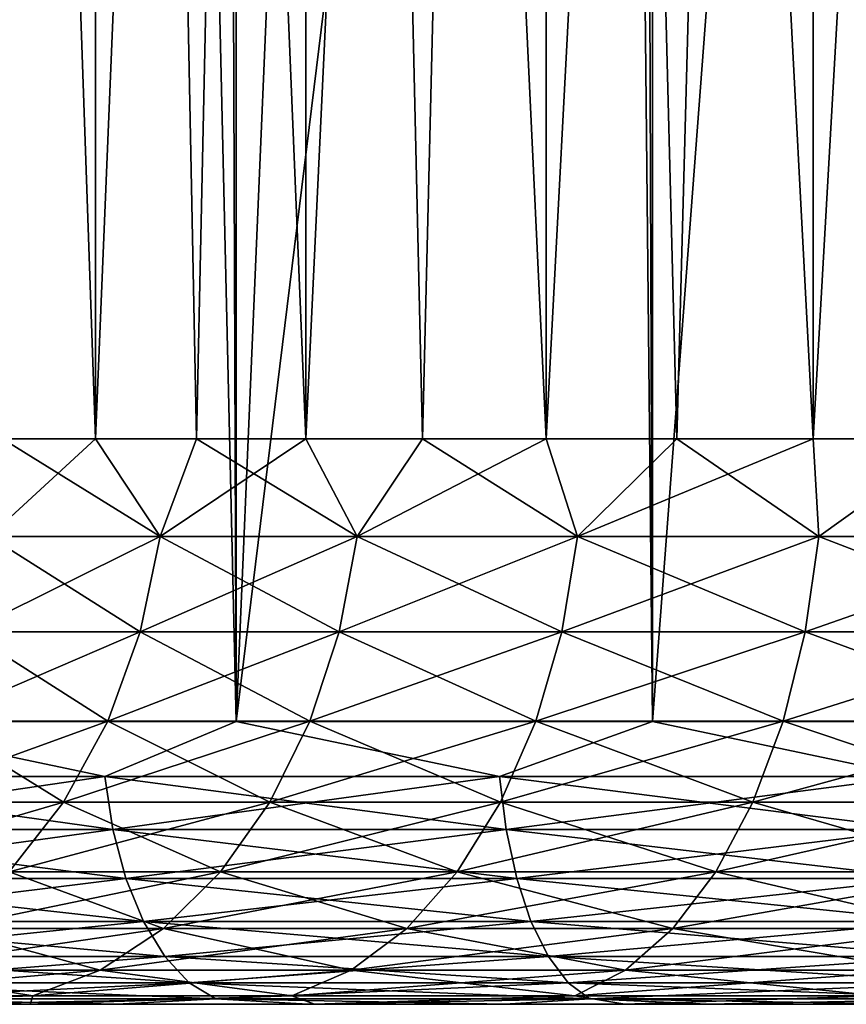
# Model space of a CAD drawing. Extents: x -265 to 265, y 0 to 427.
# Tile 163 of 256: x 242.21 to 245.13, y 0 to 3.48. Entities that reach past the tile are written whole.
import ezdxf

# ---------------------------------------------------------------- set-up
doc = ezdxf.new("R2010")
doc.units = 0
doc.header["$LTSCALE"] = 65.185185
for name, color, linetype in [('69', 7, 'CONTINUOUS'), ('71', 7, 'CONTINUOUS'), ('72', 7, 'CONTINUOUS'), ('73', 7, 'CONTINUOUS'), ('74', 7, 'CONTINUOUS'), ('96', 7, 'CONTINUOUS'), ('97', 7, 'CONTINUOUS'), ('98', 7, 'CONTINUOUS'), ('99', 7, 'CONTINUOUS')]:
    doc.layers.add(name, color=color, linetype=linetype)

msp = doc.modelspace()

# ---------------------------------------------------------------- linework, layer by layer
at = {"layer": '69', "color": 7, "linetype": 'CONTINUOUS'}
for points in [[(242.2454, 0, 8.2193), (241.8986, 0, 11.4178), (241.3437, 0, 7.2635), (242.2454, 0, 8.2193)], [(241.3437, 0, -7.2635), (241.8986, 0, -11.4178), (242.2454, 0, -8.2193), (241.3437, 0, -7.2635)], [(242.5515, 0, 11.8541), (241.8986, 0, 11.4178), (242.2454, 0, 8.2193), (242.5515, 0, 11.8541)], [(241.8986, 0, -11.4178), (242.5515, 0, -11.8541), (242.2454, 0, -8.2193), (241.8986, 0, -11.4178)], [(243.2521, 0, 9.064), (242.5515, 0, 11.8541), (242.2454, 0, 8.2193), (243.2521, 0, 9.064)], [(242.5515, 0, -11.8541), (243.2279, 0, -12.2531), (242.2454, 0, -8.2193), (242.5515, 0, -11.8541)], [(242.2454, 0, -8.2193), (243.2279, 0, -12.2531), (243.2521, 0, -9.064), (242.2454, 0, -8.2193)], [(243.2279, 0, 12.2531), (242.5515, 0, 11.8541), (243.2521, 0, 9.064), (243.2279, 0, 12.2531)], [(243.9256, 0, 12.6135), (243.2279, 0, 12.2531), (243.2521, 0, 9.064), (243.9256, 0, 12.6135)], [(243.2279, 0, -12.2531), (243.9256, 0, -12.6135), (243.2521, 0, -9.064), (243.2279, 0, -12.2531)], [(244.35, 0, 9.7861), (243.9256, 0, 12.6135), (243.2521, 0, 9.064), (244.35, 0, 9.7861)], [(243.2521, 0, -9.064), (243.9256, 0, -12.6135), (244.35, 0, -9.7861), (243.2521, 0, -9.064)], [(244.6424, 0, 12.9343), (243.9256, 0, 12.6135), (244.35, 0, 9.7861), (244.6424, 0, 12.9343)], [(243.9256, 0, -12.6135), (244.6424, 0, -12.9343), (244.35, 0, -9.7861), (243.9256, 0, -12.6135)], [(245.5243, 0, 10.3758), (244.6424, 0, 12.9343), (244.35, 0, 9.7861), (245.5243, 0, 10.3758)], [(244.6424, 0, -12.9343), (245.3761, 0, -13.2144), (244.35, 0, -9.7861), (244.6424, 0, -12.9343)], [(244.35, 0, -9.7861), (245.3761, 0, -13.2144), (245.5243, 0, -10.3758), (244.35, 0, -9.7861)], [(245.3761, 0, 13.2144), (244.6424, 0, 12.9343), (245.5243, 0, 10.3758), (245.3761, 0, 13.2144)]]:
    msp.add_3dface(points, dxfattribs=at)
at = {"layer": '71', "color": 7, "linetype": 'CONTINUOUS'}
for points in [[(241.5822, 1, 12.4153), (242.9739, 1, 13.2527), (241.5822, 419, 12.4153), (241.5822, 1, 12.4153)], [(241.5822, 419, 12.4153), (242.9739, 1, 13.2527), (242.9739, 419, 13.2527), (241.5822, 419, 12.4153)], [(242.9739, 1, 13.2527), (244.4479, 1, 13.9347), (242.9739, 419, 13.2527), (242.9739, 1, 13.2527)], [(242.9739, 419, 13.2527), (244.4479, 1, 13.9347), (244.4479, 419, 13.9347), (242.9739, 419, 13.2527)], [(244.4479, 1, 13.9347), (245.9871, 1, 14.4532), (244.4479, 419, 13.9347), (244.4479, 1, 13.9347)], [(244.4479, 419, 13.9347), (245.9871, 1, 14.4532), (245.9871, 419, 14.4532), (244.4479, 419, 13.9347)]]:
    msp.add_3dface(points, dxfattribs=at)
at = {"layer": '72', "color": 7, "linetype": 'CONTINUOUS'}
for points in [[(242.6833, 13.5557, -13.0945), (241.5822, 1, -12.4153), (241.9903, 14.4406, -12.6824), (242.6833, 13.5557, -13.0945)], [(242.9739, 1, -13.2527), (241.5822, 1, -12.4153), (242.6833, 13.5557, -13.0945), (242.9739, 1, -13.2527)], [(243.4741, 12.756, -13.506), (242.9739, 1, -13.2527), (242.6833, 13.5557, -13.0945), (243.4741, 12.756, -13.506)], [(244.3351, 12.0646, -13.8892), (242.9739, 1, -13.2527), (243.4741, 12.756, -13.506), (244.3351, 12.0646, -13.8892)], [(244.4479, 1, -13.9347), (242.9739, 1, -13.2527), (244.3351, 12.0646, -13.8892), (244.4479, 1, -13.9347)], [(245.2415, 11.49, -14.2252), (244.4479, 1, -13.9347), (244.3351, 12.0646, -13.8892), (245.2415, 11.49, -14.2252)], [(245.9871, 1, -14.4532), (244.4479, 1, -13.9347), (245.2415, 11.49, -14.2252), (245.9871, 1, -14.4532)]]:
    msp.add_3dface(points, dxfattribs=at)
at = {"layer": '73', "color": 7, "linetype": 'CONTINUOUS'}
for points in [[(241.5822, 1, 12.4153), (241.1944, 0.8061, 12.1199), (242.5095, 0.8061, 12.9739), (241.5822, 1, 12.4153)], [(242.9739, 1, 13.2527), (241.5822, 1, 12.4153), (242.5095, 0.8061, 12.9739), (242.9739, 1, 13.2527)], [(242.9739, 1, 13.2527), (242.5095, 0.8061, 12.9739), (243.9067, 0.8061, 13.6858), (242.9739, 1, 13.2527)], [(244.4479, 1, 13.9347), (242.9739, 1, 13.2527), (243.9067, 0.8061, 13.6858), (244.4479, 1, 13.9347)], [(244.4479, 1, 13.9347), (243.9067, 0.8061, 13.6858), (245.3706, 0.8061, 14.2478), (244.4479, 1, 13.9347)], [(245.9871, 1, 14.4532), (244.4479, 1, 13.9347), (245.3706, 0.8061, 14.2478), (245.9871, 1, 14.4532)], [(241.2277, 0.6182, 12.074), (242.5379, 0.6182, 12.9248), (241.1944, 0.8061, 12.1199), (241.2277, 0.6182, 12.074)], [(241.1944, 0.8061, 12.1199), (242.5379, 0.6182, 12.9248), (242.5095, 0.8061, 12.9739), (241.1944, 0.8061, 12.1199)], [(242.5379, 0.6182, 12.9248), (243.9298, 0.6182, 13.634), (242.5095, 0.8061, 12.9739), (242.5379, 0.6182, 12.9248)], [(242.5095, 0.8061, 12.9739), (243.9298, 0.6182, 13.634), (243.9067, 0.8061, 13.6858), (242.5095, 0.8061, 12.9739)], [(243.9298, 0.6182, 13.634), (245.3882, 0.6182, 14.1938), (243.9067, 0.8061, 13.6858), (243.9298, 0.6182, 13.634)], [(243.9067, 0.8061, 13.6858), (245.3882, 0.6182, 14.1938), (245.3706, 0.8061, 14.2478), (243.9067, 0.8061, 13.6858)], [(241.282, 0.4451, 11.9993), (242.584, 0.4451, 12.8448), (241.2277, 0.6182, 12.074), (241.282, 0.4451, 11.9993)], [(241.2277, 0.6182, 12.074), (242.584, 0.4451, 12.8448), (242.5379, 0.6182, 12.9248), (241.2277, 0.6182, 12.074)], [(242.584, 0.4451, 12.8448), (243.9673, 0.4451, 13.5496), (242.5379, 0.6182, 12.9248), (242.584, 0.4451, 12.8448)], [(242.5379, 0.6182, 12.9248), (243.9673, 0.4451, 13.5496), (243.9298, 0.6182, 13.634), (242.5379, 0.6182, 12.9248)], [(243.9673, 0.4451, 13.5496), (245.4167, 0.4451, 14.106), (243.9298, 0.6182, 13.634), (243.9673, 0.4451, 13.5496)], [(243.9298, 0.6182, 13.634), (245.4167, 0.4451, 14.106), (245.3882, 0.6182, 14.1938), (243.9298, 0.6182, 13.634)], [(241.3551, 0.2933, 11.8986), (242.6462, 0.2933, 12.7371), (241.282, 0.4451, 11.9993), (241.3551, 0.2933, 11.8986)], [(241.282, 0.4451, 11.9993), (242.6462, 0.2933, 12.7371), (242.584, 0.4451, 12.8448), (241.282, 0.4451, 11.9993)], [(242.6462, 0.2933, 12.7371), (244.0179, 0.2933, 13.436), (242.584, 0.4451, 12.8448), (242.6462, 0.2933, 12.7371)], [(242.584, 0.4451, 12.8448), (244.0179, 0.2933, 13.436), (243.9673, 0.4451, 13.5496), (242.584, 0.4451, 12.8448)], [(244.0179, 0.2933, 13.436), (245.4551, 0.2933, 13.9877), (243.9673, 0.4451, 13.5496), (244.0179, 0.2933, 13.436)], [(243.9673, 0.4451, 13.5496), (245.4551, 0.2933, 13.9877), (245.4167, 0.4451, 14.106), (243.9673, 0.4451, 13.5496)], [(241.4443, 0.1687, 11.776), (242.7221, 0.1687, 12.6058), (241.3551, 0.2933, 11.8986), (241.4443, 0.1687, 11.776)], [(241.3551, 0.2933, 11.8986), (242.7221, 0.1687, 12.6058), (242.6462, 0.2933, 12.7371), (241.3551, 0.2933, 11.8986)], [(242.7221, 0.1687, 12.6058), (244.0796, 0.1687, 13.2975), (242.6462, 0.2933, 12.7371), (242.7221, 0.1687, 12.6058)], [(242.6462, 0.2933, 12.7371), (244.0796, 0.1687, 13.2975), (244.0179, 0.2933, 13.436), (242.6462, 0.2933, 12.7371)], [(244.0796, 0.1687, 13.2975), (245.502, 0.1687, 13.8435), (244.0179, 0.2933, 13.436), (244.0796, 0.1687, 13.2975)], [(244.0179, 0.2933, 13.436), (245.502, 0.1687, 13.8435), (245.4551, 0.2933, 13.9877), (244.0179, 0.2933, 13.436)], [(241.546, 0.0762, 11.636), (242.8086, 0.0762, 12.4559), (241.4443, 0.1687, 11.776), (241.546, 0.0762, 11.636)], [(241.4443, 0.1687, 11.776), (242.8086, 0.0762, 12.4559), (242.7221, 0.1687, 12.6058), (241.4443, 0.1687, 11.776)], [(242.8086, 0.0762, 12.4559), (244.15, 0.0762, 13.1394), (242.7221, 0.1687, 12.6058), (242.8086, 0.0762, 12.4559)], [(242.7221, 0.1687, 12.6058), (244.15, 0.0762, 13.1394), (244.0796, 0.1687, 13.2975), (242.7221, 0.1687, 12.6058)], [(244.15, 0.0762, 13.1394), (245.5555, 0.0762, 13.6789), (244.0796, 0.1687, 13.2975), (244.15, 0.0762, 13.1394)], [(244.0796, 0.1687, 13.2975), (245.5555, 0.0762, 13.6789), (245.502, 0.1687, 13.8435), (244.0796, 0.1687, 13.2975)], [(241.6563, 0.0192, 11.4841), (242.9025, 0.0192, 12.2933), (241.546, 0.0762, 11.636), (241.6563, 0.0192, 11.4841)], [(241.546, 0.0762, 11.636), (242.9025, 0.0192, 12.2933), (242.8086, 0.0762, 12.4559), (241.546, 0.0762, 11.636)], [(242.9025, 0.0192, 12.2933), (244.2263, 0.0192, 12.9679), (242.8086, 0.0762, 12.4559), (242.9025, 0.0192, 12.2933)], [(242.8086, 0.0762, 12.4559), (244.2263, 0.0192, 12.9679), (244.15, 0.0762, 13.1394), (242.8086, 0.0762, 12.4559)], [(244.2263, 0.0192, 12.9679), (245.6135, 0.0192, 13.5003), (244.15, 0.0762, 13.1394), (244.2263, 0.0192, 12.9679)], [(244.15, 0.0762, 13.1394), (245.6135, 0.0192, 13.5003), (245.5555, 0.0762, 13.6789), (244.15, 0.0762, 13.1394)], [(241.8986, 0, 11.4178), (242.5515, 0, 11.8541), (241.6563, 0.0192, 11.4841), (241.8986, 0, 11.4178)], [(241.6563, 0.0192, 11.4841), (242.5515, 0, 11.8541), (242.9025, 0.0192, 12.2933), (241.6563, 0.0192, 11.4841)], [(242.5515, 0, 11.8541), (243.2279, 0, 12.2531), (242.9025, 0.0192, 12.2933), (242.5515, 0, 11.8541)], [(243.2279, 0, 12.2531), (243.9256, 0, 12.6135), (242.9025, 0.0192, 12.2933), (243.2279, 0, 12.2531)], [(242.9025, 0.0192, 12.2933), (243.9256, 0, 12.6135), (244.2263, 0.0192, 12.9679), (242.9025, 0.0192, 12.2933)], [(243.9256, 0, 12.6135), (244.6424, 0, 12.9343), (244.2263, 0.0192, 12.9679), (243.9256, 0, 12.6135)], [(244.6424, 0, 12.9343), (245.3761, 0, 13.2144), (244.2263, 0.0192, 12.9679), (244.6424, 0, 12.9343)], [(244.2263, 0.0192, 12.9679), (245.3761, 0, 13.2144), (245.6135, 0.0192, 13.5003), (244.2263, 0.0192, 12.9679)]]:
    msp.add_3dface(points, dxfattribs=at)
at = {"layer": '74', "color": 7, "linetype": 'CONTINUOUS'}
for points in [[(241.5822, 1, -12.4153), (242.5095, 0.8061, -12.9739), (241.1944, 0.8061, -12.1199), (241.5822, 1, -12.4153)], [(241.5822, 1, -12.4153), (242.9739, 1, -13.2527), (242.5095, 0.8061, -12.9739), (241.5822, 1, -12.4153)], [(242.9739, 1, -13.2527), (243.9067, 0.8061, -13.6858), (242.5095, 0.8061, -12.9739), (242.9739, 1, -13.2527)], [(242.9739, 1, -13.2527), (244.4479, 1, -13.9347), (243.9067, 0.8061, -13.6858), (242.9739, 1, -13.2527)], [(244.4479, 1, -13.9347), (245.3706, 0.8061, -14.2478), (243.9067, 0.8061, -13.6858), (244.4479, 1, -13.9347)], [(244.4479, 1, -13.9347), (245.9871, 1, -14.4532), (245.3706, 0.8061, -14.2478), (244.4479, 1, -13.9347)], [(242.5095, 0.8061, -12.9739), (241.2277, 0.6182, -12.074), (241.1944, 0.8061, -12.1199), (242.5095, 0.8061, -12.9739)], [(242.5379, 0.6182, -12.9248), (241.2277, 0.6182, -12.074), (242.5095, 0.8061, -12.9739), (242.5379, 0.6182, -12.9248)], [(243.9067, 0.8061, -13.6858), (242.5379, 0.6182, -12.9248), (242.5095, 0.8061, -12.9739), (243.9067, 0.8061, -13.6858)], [(243.9298, 0.6182, -13.634), (242.5379, 0.6182, -12.9248), (243.9067, 0.8061, -13.6858), (243.9298, 0.6182, -13.634)], [(245.3706, 0.8061, -14.2478), (243.9298, 0.6182, -13.634), (243.9067, 0.8061, -13.6858), (245.3706, 0.8061, -14.2478)], [(245.3882, 0.6182, -14.1938), (243.9298, 0.6182, -13.634), (245.3706, 0.8061, -14.2478), (245.3882, 0.6182, -14.1938)], [(242.5379, 0.6182, -12.9248), (241.282, 0.4451, -11.9993), (241.2277, 0.6182, -12.074), (242.5379, 0.6182, -12.9248)], [(242.584, 0.4451, -12.8448), (241.282, 0.4451, -11.9993), (242.5379, 0.6182, -12.9248), (242.584, 0.4451, -12.8448)], [(243.9298, 0.6182, -13.634), (242.584, 0.4451, -12.8448), (242.5379, 0.6182, -12.9248), (243.9298, 0.6182, -13.634)], [(243.9673, 0.4451, -13.5496), (242.584, 0.4451, -12.8448), (243.9298, 0.6182, -13.634), (243.9673, 0.4451, -13.5496)], [(245.3882, 0.6182, -14.1938), (243.9673, 0.4451, -13.5496), (243.9298, 0.6182, -13.634), (245.3882, 0.6182, -14.1938)], [(245.4167, 0.4451, -14.106), (243.9673, 0.4451, -13.5496), (245.3882, 0.6182, -14.1938), (245.4167, 0.4451, -14.106)], [(242.584, 0.4451, -12.8448), (241.3551, 0.2933, -11.8986), (241.282, 0.4451, -11.9993), (242.584, 0.4451, -12.8448)], [(242.6462, 0.2933, -12.7371), (241.3551, 0.2933, -11.8986), (242.584, 0.4451, -12.8448), (242.6462, 0.2933, -12.7371)], [(243.9673, 0.4451, -13.5496), (242.6462, 0.2933, -12.7371), (242.584, 0.4451, -12.8448), (243.9673, 0.4451, -13.5496)], [(244.0179, 0.2933, -13.436), (242.6462, 0.2933, -12.7371), (243.9673, 0.4451, -13.5496), (244.0179, 0.2933, -13.436)], [(245.4167, 0.4451, -14.106), (244.0179, 0.2933, -13.436), (243.9673, 0.4451, -13.5496), (245.4167, 0.4451, -14.106)], [(245.4551, 0.2933, -13.9877), (244.0179, 0.2933, -13.436), (245.4167, 0.4451, -14.106), (245.4551, 0.2933, -13.9877)], [(242.6462, 0.2933, -12.7371), (241.4443, 0.1687, -11.776), (241.3551, 0.2933, -11.8986), (242.6462, 0.2933, -12.7371)], [(242.7221, 0.1687, -12.6058), (241.4443, 0.1687, -11.776), (242.6462, 0.2933, -12.7371), (242.7221, 0.1687, -12.6058)], [(244.0179, 0.2933, -13.436), (242.7221, 0.1687, -12.6058), (242.6462, 0.2933, -12.7371), (244.0179, 0.2933, -13.436)], [(244.0796, 0.1687, -13.2975), (242.7221, 0.1687, -12.6058), (244.0179, 0.2933, -13.436), (244.0796, 0.1687, -13.2975)], [(245.4551, 0.2933, -13.9877), (244.0796, 0.1687, -13.2975), (244.0179, 0.2933, -13.436), (245.4551, 0.2933, -13.9877)], [(245.502, 0.1687, -13.8435), (244.0796, 0.1687, -13.2975), (245.4551, 0.2933, -13.9877), (245.502, 0.1687, -13.8435)], [(242.7221, 0.1687, -12.6058), (241.546, 0.0762, -11.636), (241.4443, 0.1687, -11.776), (242.7221, 0.1687, -12.6058)], [(242.8086, 0.0762, -12.4559), (241.546, 0.0762, -11.636), (242.7221, 0.1687, -12.6058), (242.8086, 0.0762, -12.4559)], [(244.0796, 0.1687, -13.2975), (242.8086, 0.0762, -12.4559), (242.7221, 0.1687, -12.6058), (244.0796, 0.1687, -13.2975)], [(244.15, 0.0762, -13.1394), (242.8086, 0.0762, -12.4559), (244.0796, 0.1687, -13.2975), (244.15, 0.0762, -13.1394)], [(245.502, 0.1687, -13.8435), (244.15, 0.0762, -13.1394), (244.0796, 0.1687, -13.2975), (245.502, 0.1687, -13.8435)], [(245.5555, 0.0762, -13.6789), (244.15, 0.0762, -13.1394), (245.502, 0.1687, -13.8435), (245.5555, 0.0762, -13.6789)], [(242.8086, 0.0762, -12.4559), (241.6563, 0.0192, -11.4841), (241.546, 0.0762, -11.636), (242.8086, 0.0762, -12.4559)], [(242.9025, 0.0192, -12.2933), (241.6563, 0.0192, -11.4841), (242.8086, 0.0762, -12.4559), (242.9025, 0.0192, -12.2933)], [(244.15, 0.0762, -13.1394), (242.9025, 0.0192, -12.2933), (242.8086, 0.0762, -12.4559), (244.15, 0.0762, -13.1394)], [(244.2263, 0.0192, -12.9679), (242.9025, 0.0192, -12.2933), (244.15, 0.0762, -13.1394), (244.2263, 0.0192, -12.9679)], [(245.5555, 0.0762, -13.6789), (244.2263, 0.0192, -12.9679), (244.15, 0.0762, -13.1394), (245.5555, 0.0762, -13.6789)], [(245.6135, 0.0192, -13.5003), (244.2263, 0.0192, -12.9679), (245.5555, 0.0762, -13.6789), (245.6135, 0.0192, -13.5003)], [(242.9025, 0.0192, -12.2933), (241.8986, 0, -11.4178), (241.6563, 0.0192, -11.4841), (242.9025, 0.0192, -12.2933)], [(242.5515, 0, -11.8541), (241.8986, 0, -11.4178), (242.9025, 0.0192, -12.2933), (242.5515, 0, -11.8541)], [(243.2279, 0, -12.2531), (242.5515, 0, -11.8541), (242.9025, 0.0192, -12.2933), (243.2279, 0, -12.2531)], [(244.2263, 0.0192, -12.9679), (243.2279, 0, -12.2531), (242.9025, 0.0192, -12.2933), (244.2263, 0.0192, -12.9679)], [(243.9256, 0, -12.6135), (243.2279, 0, -12.2531), (244.2263, 0.0192, -12.9679), (243.9256, 0, -12.6135)], [(244.6424, 0, -12.9343), (243.9256, 0, -12.6135), (244.2263, 0.0192, -12.9679), (244.6424, 0, -12.9343)], [(245.6135, 0.0192, -13.5003), (244.6424, 0, -12.9343), (244.2263, 0.0192, -12.9679), (245.6135, 0.0192, -13.5003)], [(245.3761, 0, -13.2144), (244.6424, 0, -12.9343), (245.6135, 0.0192, -13.5003), (245.3761, 0, -13.2144)]]:
    msp.add_3dface(points, dxfattribs=at)
at = {"layer": '96', "color": 7, "linetype": 'CONTINUOUS'}
for points in [[(241.8504, 20, 4.4803), (242.4761, 20, 5.4664), (241.8503, 2, 4.4803), (241.8504, 20, 4.4803)], [(241.8503, 2, 4.4803), (242.4761, 20, 5.4664), (242.1478, 2, 4.9832), (241.8503, 2, 4.4803)], [(242.1478, 2, 4.9832), (242.4761, 20, 5.4664), (242.4761, 2, 5.4664), (242.1478, 2, 4.9832)], [(242.4761, 20, 5.4664), (243.2206, 20, 6.3663), (242.4761, 2, 5.4664), (242.4761, 20, 5.4664)], [(242.4761, 2, 5.4664), (243.2206, 20, 6.3663), (242.8342, 2, 5.928), (242.4761, 2, 5.4664)], [(242.8342, 2, 5.928), (243.2206, 20, 6.3663), (243.2206, 2, 6.3663), (242.8342, 2, 5.928)], [(243.2206, 20, 6.3663), (244.072, 20, 7.1658), (243.2206, 2, 6.3663), (243.2206, 20, 6.3663)], [(243.2206, 2, 6.3663), (244.072, 20, 7.1658), (243.6337, 2, 6.7794), (243.2206, 2, 6.3663)], [(243.6337, 2, 6.7794), (244.072, 20, 7.1658), (244.072, 2, 7.1658), (243.6337, 2, 6.7794)], [(244.072, 20, 7.1658), (245.0168, 20, 7.8522), (244.072, 2, 7.1658), (244.072, 20, 7.1658)], [(244.072, 2, 7.1658), (245.0168, 20, 7.8522), (244.5336, 2, 7.5239), (244.072, 2, 7.1658)], [(244.5336, 2, 7.5239), (245.0168, 20, 7.8522), (245.0168, 2, 7.8522), (244.5336, 2, 7.5239)], [(245.0168, 20, 7.8522), (246.0403, 20, 8.4149), (245.0168, 2, 7.8522), (245.0168, 20, 7.8522)], [(245.0168, 2, 7.8522), (246.0403, 20, 8.4149), (245.5197, 2, 8.1497), (245.0168, 2, 7.8522)]]:
    msp.add_3dface(points, dxfattribs=at)
at = {"layer": '97', "color": 7, "linetype": 'CONTINUOUS'}
for points in [[(242.4761, 20, -5.4664), (241.8504, 20, -4.4803), (242.4761, 2, -5.4664), (242.4761, 20, -5.4664)], [(242.4761, 2, -5.4664), (241.8504, 20, -4.4803), (242.1478, 2, -4.9832), (242.4761, 2, -5.4664)], [(243.2206, 20, -6.3663), (242.4761, 20, -5.4664), (243.2206, 2, -6.3663), (243.2206, 20, -6.3663)], [(243.2206, 2, -6.3663), (242.4761, 20, -5.4664), (242.8342, 2, -5.928), (243.2206, 2, -6.3663)], [(242.8342, 2, -5.928), (242.4761, 20, -5.4664), (242.4761, 2, -5.4664), (242.8342, 2, -5.928)], [(244.072, 20, -7.1658), (243.2206, 20, -6.3663), (244.072, 2, -7.1658), (244.072, 20, -7.1658)], [(244.072, 2, -7.1658), (243.2206, 20, -6.3663), (243.6337, 2, -6.7794), (244.072, 2, -7.1658)], [(243.6337, 2, -6.7794), (243.2206, 20, -6.3663), (243.2206, 2, -6.3663), (243.6337, 2, -6.7794)], [(245.0168, 20, -7.8522), (244.072, 20, -7.1658), (245.0168, 2, -7.8522), (245.0168, 20, -7.8522)], [(245.0168, 2, -7.8522), (244.072, 20, -7.1658), (244.5336, 2, -7.5239), (245.0168, 2, -7.8522)], [(244.5336, 2, -7.5239), (244.072, 20, -7.1658), (244.072, 2, -7.1658), (244.5336, 2, -7.5239)], [(246.0403, 20, -8.4149), (245.0168, 20, -7.8522), (246.0403, 2, -8.4149), (246.0403, 20, -8.4149)], [(246.0403, 2, -8.4149), (245.0168, 20, -7.8522), (245.5197, 2, -8.1497), (246.0403, 2, -8.4149)], [(245.5197, 2, -8.1497), (245.0168, 20, -7.8522), (245.0168, 2, -7.8522), (245.5197, 2, -8.1497)]]:
    msp.add_3dface(points, dxfattribs=at)
at = {"layer": '98', "color": 7, "linetype": 'CONTINUOUS'}
for points in [[(242.1478, 2, -4.9832), (242.1001, 1.6551, -4.9638), (242.7055, 1.6551, -5.8171), (242.1478, 2, -4.9832)], [(242.4761, 2, -5.4664), (242.1478, 2, -4.9832), (242.7055, 1.6551, -5.8171), (242.4761, 2, -5.4664)], [(242.8342, 2, -5.928), (242.4761, 2, -5.4664), (242.7055, 1.6551, -5.8171), (242.8342, 2, -5.928)], [(242.8342, 2, -5.928), (242.7055, 1.6551, -5.8171), (243.4027, 1.6551, -6.5973), (242.8342, 2, -5.928)], [(243.2206, 2, -6.3663), (242.8342, 2, -5.928), (243.4027, 1.6551, -6.5973), (243.2206, 2, -6.3663)], [(243.6337, 2, -6.7794), (243.2206, 2, -6.3663), (243.4027, 1.6551, -6.5973), (243.6337, 2, -6.7794)], [(243.6337, 2, -6.7794), (243.4027, 1.6551, -6.5973), (244.1829, 1.6551, -7.2945), (243.6337, 2, -6.7794)], [(244.072, 2, -7.1658), (243.6337, 2, -6.7794), (244.1829, 1.6551, -7.2945), (244.072, 2, -7.1658)], [(244.5336, 2, -7.5239), (244.072, 2, -7.1658), (244.1829, 1.6551, -7.2945), (244.5336, 2, -7.5239)], [(244.5336, 2, -7.5239), (244.1829, 1.6551, -7.2945), (245.0362, 1.6551, -7.8999), (244.5336, 2, -7.5239)], [(245.0168, 2, -7.8522), (244.5336, 2, -7.5239), (245.0362, 1.6551, -7.8999), (245.0168, 2, -7.8522)], [(245.5197, 2, -8.1497), (245.0168, 2, -7.8522), (245.0362, 1.6551, -7.8999), (245.5197, 2, -8.1497)], [(245.5197, 2, -8.1497), (245.0362, 1.6551, -7.8999), (245.9519, 1.6551, -8.406), (245.5197, 2, -8.1497)], [(242.0239, 1.3179, -5.0117), (242.6352, 1.3179, -5.8732), (242.1001, 1.6551, -4.9638), (242.0239, 1.3179, -5.0117)], [(242.1001, 1.6551, -4.9638), (242.6352, 1.3179, -5.8732), (242.7055, 1.6551, -5.8171), (242.1001, 1.6551, -4.9638)], [(242.6352, 1.3179, -5.8732), (243.3391, 1.3179, -6.6609), (242.7055, 1.6551, -5.8171), (242.6352, 1.3179, -5.8732)], [(242.7055, 1.6551, -5.8171), (243.3391, 1.3179, -6.6609), (243.4027, 1.6551, -6.5973), (242.7055, 1.6551, -5.8171)], [(243.3391, 1.3179, -6.6609), (244.1268, 1.3179, -7.3648), (243.4027, 1.6551, -6.5973), (243.3391, 1.3179, -6.6609)], [(243.4027, 1.6551, -6.5973), (244.1268, 1.3179, -7.3648), (244.1829, 1.6551, -7.2945), (243.4027, 1.6551, -6.5973)], [(244.1268, 1.3179, -7.3648), (244.9883, 1.3179, -7.9761), (244.1829, 1.6551, -7.2945), (244.1268, 1.3179, -7.3648)], [(244.1829, 1.6551, -7.2945), (244.9883, 1.3179, -7.9761), (245.0362, 1.6551, -7.8999), (244.1829, 1.6551, -7.2945)], [(244.9883, 1.3179, -7.9761), (245.9129, 1.3179, -8.487), (245.0362, 1.6551, -7.8999), (244.9883, 1.3179, -7.9761)], [(245.0362, 1.6551, -7.8999), (245.9129, 1.3179, -8.487), (245.9519, 1.6551, -8.406), (245.0362, 1.6551, -7.8999)], [(241.8993, 1.0015, -5.09), (242.5202, 1.0015, -5.965), (242.0239, 1.3179, -5.0117), (241.8993, 1.0015, -5.09)], [(242.0239, 1.3179, -5.0117), (242.5202, 1.0015, -5.965), (242.6352, 1.3179, -5.8732), (242.0239, 1.3179, -5.0117)], [(242.5202, 1.0015, -5.965), (243.2351, 1.0015, -6.7649), (242.6352, 1.3179, -5.8732), (242.5202, 1.0015, -5.965)], [(242.6352, 1.3179, -5.8732), (243.2351, 1.0015, -6.7649), (243.3391, 1.3179, -6.6609), (242.6352, 1.3179, -5.8732)], [(243.2351, 1.0015, -6.7649), (244.035, 1.0015, -7.4798), (243.3391, 1.3179, -6.6609), (243.2351, 1.0015, -6.7649)], [(243.3391, 1.3179, -6.6609), (244.035, 1.0015, -7.4798), (244.1268, 1.3179, -7.3648), (243.3391, 1.3179, -6.6609)], [(244.035, 1.0015, -7.4798), (244.91, 1.0015, -8.1007), (244.1268, 1.3179, -7.3648), (244.035, 1.0015, -7.4798)], [(244.1268, 1.3179, -7.3648), (244.91, 1.0015, -8.1007), (244.9883, 1.3179, -7.9761), (244.1268, 1.3179, -7.3648)], [(244.91, 1.0015, -8.1007), (245.849, 1.0015, -8.6196), (244.9883, 1.3179, -7.9761), (244.91, 1.0015, -8.1007)], [(244.9883, 1.3179, -7.9761), (245.849, 1.0015, -8.6196), (245.9129, 1.3179, -8.487), (244.9883, 1.3179, -7.9761)], [(241.73, 0.7155, -5.1964), (242.3638, 0.7155, -6.0896), (241.8993, 1.0015, -5.09), (241.73, 0.7155, -5.1964)], [(241.8993, 1.0015, -5.09), (242.3638, 0.7155, -6.0896), (242.5202, 1.0015, -5.965), (241.8993, 1.0015, -5.09)], [(242.3638, 0.7155, -6.0896), (243.0937, 0.7155, -6.9063), (242.5202, 1.0015, -5.965), (242.3638, 0.7155, -6.0896)], [(242.5202, 1.0015, -5.965), (243.0937, 0.7155, -6.9063), (243.2351, 1.0015, -6.7649), (242.5202, 1.0015, -5.965)], [(243.0937, 0.7155, -6.9063), (243.9104, 0.7155, -7.6362), (243.2351, 1.0015, -6.7649), (243.0937, 0.7155, -6.9063)], [(243.2351, 1.0015, -6.7649), (243.9104, 0.7155, -7.6362), (244.035, 1.0015, -7.4798), (243.2351, 1.0015, -6.7649)], [(243.9104, 0.7155, -7.6362), (244.8036, 0.7155, -8.27), (244.035, 1.0015, -7.4798), (243.9104, 0.7155, -7.6362)], [(244.035, 1.0015, -7.4798), (244.8036, 0.7155, -8.27), (244.91, 1.0015, -8.1007), (244.035, 1.0015, -7.4798)], [(244.8036, 0.7155, -8.27), (245.7623, 0.7155, -8.7998), (244.91, 1.0015, -8.1007), (244.8036, 0.7155, -8.27)], [(244.91, 1.0015, -8.1007), (245.7623, 0.7155, -8.7998), (245.849, 1.0015, -8.6196), (244.91, 1.0015, -8.1007)], [(241.73, 0.7155, -5.1964), (242.171, 0.4686, -6.2434), (242.3638, 0.7155, -6.0896), (241.73, 0.7155, -5.1964)], [(242.171, 0.4686, -6.2434), (242.9193, 0.4686, -7.0807), (242.3638, 0.7155, -6.0896), (242.171, 0.4686, -6.2434)], [(242.3638, 0.7155, -6.0896), (242.9193, 0.4686, -7.0807), (243.0937, 0.7155, -6.9063), (242.3638, 0.7155, -6.0896)], [(242.9193, 0.4686, -7.0807), (243.7566, 0.4686, -7.829), (243.0937, 0.7155, -6.9063), (242.9193, 0.4686, -7.0807)], [(243.0937, 0.7155, -6.9063), (243.7566, 0.4686, -7.829), (243.9104, 0.7155, -7.6362), (243.0937, 0.7155, -6.9063)], [(243.7566, 0.4686, -7.829), (244.6724, 0.4686, -8.4788), (243.9104, 0.7155, -7.6362), (243.7566, 0.4686, -7.829)], [(243.9104, 0.7155, -7.6362), (244.6724, 0.4686, -8.4788), (244.8036, 0.7155, -8.27), (243.9104, 0.7155, -7.6362)], [(244.6724, 0.4686, -8.4788), (245.6553, 0.4686, -9.022), (244.8036, 0.7155, -8.27), (244.6724, 0.4686, -8.4788)], [(244.8036, 0.7155, -8.27), (245.6553, 0.4686, -9.022), (245.7623, 0.7155, -8.7998), (244.8036, 0.7155, -8.27)], [(241.9476, 0.2683, -6.4216), (242.7172, 0.2683, -7.2828), (242.171, 0.4686, -6.2434), (241.9476, 0.2683, -6.4216)], [(242.171, 0.4686, -6.2434), (242.7172, 0.2683, -7.2828), (242.9193, 0.4686, -7.0807), (242.171, 0.4686, -6.2434)], [(242.7172, 0.2683, -7.2828), (243.5784, 0.2683, -8.0524), (242.9193, 0.4686, -7.0807), (242.7172, 0.2683, -7.2828)], [(242.9193, 0.4686, -7.0807), (243.5784, 0.2683, -8.0524), (243.7566, 0.4686, -7.829), (242.9193, 0.4686, -7.0807)], [(243.5784, 0.2683, -8.0524), (244.5204, 0.2683, -8.7207), (243.7566, 0.4686, -7.829), (243.5784, 0.2683, -8.0524)], [(243.7566, 0.4686, -7.829), (244.5204, 0.2683, -8.7207), (244.6724, 0.4686, -8.4788), (243.7566, 0.4686, -7.829)], [(244.5204, 0.2683, -8.7207), (245.5313, 0.2683, -9.2794), (244.6724, 0.4686, -8.4788), (244.5204, 0.2683, -8.7207)], [(244.6724, 0.4686, -8.4788), (245.5313, 0.2683, -9.2794), (245.6553, 0.4686, -9.022), (244.6724, 0.4686, -8.4788)], [(241.7004, 0.1207, -6.6187), (242.4936, 0.1207, -7.5064), (241.9476, 0.2683, -6.4216), (241.7004, 0.1207, -6.6187)], [(241.9476, 0.2683, -6.4216), (242.4936, 0.1207, -7.5064), (242.7172, 0.2683, -7.2828), (241.9476, 0.2683, -6.4216)], [(242.4936, 0.1207, -7.5064), (243.3813, 0.1207, -8.2996), (242.7172, 0.2683, -7.2828), (242.4936, 0.1207, -7.5064)], [(242.7172, 0.2683, -7.2828), (243.3813, 0.1207, -8.2996), (243.5784, 0.2683, -8.0524), (242.7172, 0.2683, -7.2828)], [(243.3813, 0.1207, -8.2996), (244.3521, 0.1207, -8.9885), (243.5784, 0.2683, -8.0524), (243.3813, 0.1207, -8.2996)], [(243.5784, 0.2683, -8.0524), (244.3521, 0.1207, -8.9885), (244.5204, 0.2683, -8.7207), (243.5784, 0.2683, -8.0524)], [(244.3521, 0.1207, -8.9885), (245.3941, 0.1207, -9.5644), (244.5204, 0.2683, -8.7207), (244.3521, 0.1207, -8.9885)], [(244.5204, 0.2683, -8.7207), (245.3941, 0.1207, -9.5644), (245.5313, 0.2683, -9.2794), (244.5204, 0.2683, -8.7207)], [(241.4368, 0.0304, -6.8289), (242.2553, 0.0304, -7.7447), (241.7004, 0.1207, -6.6187), (241.4368, 0.0304, -6.8289)], [(241.7004, 0.1207, -6.6187), (242.2553, 0.0304, -7.7447), (242.4936, 0.1207, -7.5064), (241.7004, 0.1207, -6.6187)], [(242.2553, 0.0304, -7.7447), (243.1711, 0.0304, -8.5632), (242.4936, 0.1207, -7.5064), (242.2553, 0.0304, -7.7447)], [(242.4936, 0.1207, -7.5064), (243.1711, 0.0304, -8.5632), (243.3813, 0.1207, -8.2996), (242.4936, 0.1207, -7.5064)], [(243.1711, 0.0304, -8.5632), (244.1728, 0.0304, -9.2739), (243.3813, 0.1207, -8.2996), (243.1711, 0.0304, -8.5632)], [(243.3813, 0.1207, -8.2996), (244.1728, 0.0304, -9.2739), (244.3521, 0.1207, -8.9885), (243.3813, 0.1207, -8.2996)], [(244.1728, 0.0304, -9.2739), (245.2478, 0.0304, -9.868), (244.3521, 0.1207, -8.9885), (244.1728, 0.0304, -9.2739)], [(244.3521, 0.1207, -8.9885), (245.2478, 0.0304, -9.868), (245.3941, 0.1207, -9.5644), (244.3521, 0.1207, -8.9885)], [(241.3437, 0, -7.2635), (242.2454, 0, -8.2193), (242.2553, 0.0304, -7.7447), (241.3437, 0, -7.2635)], [(241.4368, 0.0304, -6.8289), (241.3437, 0, -7.2635), (242.2553, 0.0304, -7.7447), (241.4368, 0.0304, -6.8289)], [(242.2454, 0, -8.2193), (243.2521, 0, -9.064), (243.1711, 0.0304, -8.5632), (242.2454, 0, -8.2193)], [(242.2553, 0.0304, -7.7447), (242.2454, 0, -8.2193), (243.1711, 0.0304, -8.5632), (242.2553, 0.0304, -7.7447)], [(243.1711, 0.0304, -8.5632), (243.2521, 0, -9.064), (244.1728, 0.0304, -9.2739), (243.1711, 0.0304, -8.5632)], [(243.2521, 0, -9.064), (244.35, 0, -9.7861), (244.1728, 0.0304, -9.2739), (243.2521, 0, -9.064)], [(244.1728, 0.0304, -9.2739), (244.35, 0, -9.7861), (245.2478, 0.0304, -9.868), (244.1728, 0.0304, -9.2739)], [(244.35, 0, -9.7861), (245.5243, 0, -10.3758), (245.2478, 0.0304, -9.868), (244.35, 0, -9.7861)]]:
    msp.add_3dface(points, dxfattribs=at)
at = {"layer": '99', "color": 7, "linetype": 'CONTINUOUS'}
for points in [[(242.1478, 2, 4.9832), (242.4761, 2, 5.4664), (242.1001, 1.6551, 4.9638), (242.1478, 2, 4.9832)], [(242.4761, 2, 5.4664), (242.7055, 1.6551, 5.8171), (242.1001, 1.6551, 4.9638), (242.4761, 2, 5.4664)], [(242.4761, 2, 5.4664), (242.8342, 2, 5.928), (242.7055, 1.6551, 5.8171), (242.4761, 2, 5.4664)], [(242.8342, 2, 5.928), (243.2206, 2, 6.3663), (242.7055, 1.6551, 5.8171), (242.8342, 2, 5.928)], [(243.2206, 2, 6.3663), (243.4027, 1.6551, 6.5973), (242.7055, 1.6551, 5.8171), (243.2206, 2, 6.3663)], [(243.2206, 2, 6.3663), (243.6337, 2, 6.7794), (243.4027, 1.6551, 6.5973), (243.2206, 2, 6.3663)], [(243.6337, 2, 6.7794), (244.072, 2, 7.1658), (243.4027, 1.6551, 6.5973), (243.6337, 2, 6.7794)], [(244.072, 2, 7.1658), (244.1829, 1.6551, 7.2945), (243.4027, 1.6551, 6.5973), (244.072, 2, 7.1658)], [(244.072, 2, 7.1658), (244.5336, 2, 7.5239), (244.1829, 1.6551, 7.2945), (244.072, 2, 7.1658)], [(244.5336, 2, 7.5239), (245.0168, 2, 7.8522), (244.1829, 1.6551, 7.2945), (244.5336, 2, 7.5239)], [(245.0168, 2, 7.8522), (245.0362, 1.6551, 7.8999), (244.1829, 1.6551, 7.2945), (245.0168, 2, 7.8522)], [(245.0168, 2, 7.8522), (245.5197, 2, 8.1497), (245.0362, 1.6551, 7.8999), (245.0168, 2, 7.8522)], [(245.5197, 2, 8.1497), (245.9519, 1.6551, 8.406), (245.0362, 1.6551, 7.8999), (245.5197, 2, 8.1497)], [(242.6352, 1.3179, 5.8732), (242.0239, 1.3179, 5.0117), (242.7055, 1.6551, 5.8171), (242.6352, 1.3179, 5.8732)], [(242.7055, 1.6551, 5.8171), (242.0239, 1.3179, 5.0117), (242.1001, 1.6551, 4.9638), (242.7055, 1.6551, 5.8171)], [(243.3391, 1.3179, 6.6609), (242.6352, 1.3179, 5.8732), (243.4027, 1.6551, 6.5973), (243.3391, 1.3179, 6.6609)], [(243.4027, 1.6551, 6.5973), (242.6352, 1.3179, 5.8732), (242.7055, 1.6551, 5.8171), (243.4027, 1.6551, 6.5973)], [(244.1268, 1.3179, 7.3648), (243.3391, 1.3179, 6.6609), (244.1829, 1.6551, 7.2945), (244.1268, 1.3179, 7.3648)], [(244.1829, 1.6551, 7.2945), (243.3391, 1.3179, 6.6609), (243.4027, 1.6551, 6.5973), (244.1829, 1.6551, 7.2945)], [(244.9883, 1.3179, 7.9761), (244.1268, 1.3179, 7.3648), (245.0362, 1.6551, 7.8999), (244.9883, 1.3179, 7.9761)], [(245.0362, 1.6551, 7.8999), (244.1268, 1.3179, 7.3648), (244.1829, 1.6551, 7.2945), (245.0362, 1.6551, 7.8999)], [(245.9129, 1.3179, 8.487), (244.9883, 1.3179, 7.9761), (245.9519, 1.6551, 8.406), (245.9129, 1.3179, 8.487)], [(245.9519, 1.6551, 8.406), (244.9883, 1.3179, 7.9761), (245.0362, 1.6551, 7.8999), (245.9519, 1.6551, 8.406)], [(242.5202, 1.0015, 5.965), (241.8993, 1.0015, 5.09), (242.6352, 1.3179, 5.8732), (242.5202, 1.0015, 5.965)], [(242.6352, 1.3179, 5.8732), (241.8993, 1.0015, 5.09), (242.0239, 1.3179, 5.0117), (242.6352, 1.3179, 5.8732)], [(243.2351, 1.0015, 6.7649), (242.5202, 1.0015, 5.965), (243.3391, 1.3179, 6.6609), (243.2351, 1.0015, 6.7649)], [(243.3391, 1.3179, 6.6609), (242.5202, 1.0015, 5.965), (242.6352, 1.3179, 5.8732), (243.3391, 1.3179, 6.6609)], [(244.035, 1.0015, 7.4798), (243.2351, 1.0015, 6.7649), (244.1268, 1.3179, 7.3648), (244.035, 1.0015, 7.4798)], [(244.1268, 1.3179, 7.3648), (243.2351, 1.0015, 6.7649), (243.3391, 1.3179, 6.6609), (244.1268, 1.3179, 7.3648)], [(244.91, 1.0015, 8.1007), (244.035, 1.0015, 7.4798), (244.9883, 1.3179, 7.9761), (244.91, 1.0015, 8.1007)], [(244.9883, 1.3179, 7.9761), (244.035, 1.0015, 7.4798), (244.1268, 1.3179, 7.3648), (244.9883, 1.3179, 7.9761)], [(245.849, 1.0015, 8.6196), (244.91, 1.0015, 8.1007), (245.9129, 1.3179, 8.487), (245.849, 1.0015, 8.6196)], [(245.9129, 1.3179, 8.487), (244.91, 1.0015, 8.1007), (244.9883, 1.3179, 7.9761), (245.9129, 1.3179, 8.487)], [(242.3638, 0.7155, 6.0896), (241.73, 0.7155, 5.1964), (242.5202, 1.0015, 5.965), (242.3638, 0.7155, 6.0896)], [(242.5202, 1.0015, 5.965), (241.73, 0.7155, 5.1964), (241.8993, 1.0015, 5.09), (242.5202, 1.0015, 5.965)], [(243.0937, 0.7155, 6.9063), (242.3638, 0.7155, 6.0896), (243.2351, 1.0015, 6.7649), (243.0937, 0.7155, 6.9063)], [(243.2351, 1.0015, 6.7649), (242.3638, 0.7155, 6.0896), (242.5202, 1.0015, 5.965), (243.2351, 1.0015, 6.7649)], [(243.9104, 0.7155, 7.6362), (243.0937, 0.7155, 6.9063), (244.035, 1.0015, 7.4798), (243.9104, 0.7155, 7.6362)], [(244.035, 1.0015, 7.4798), (243.0937, 0.7155, 6.9063), (243.2351, 1.0015, 6.7649), (244.035, 1.0015, 7.4798)], [(244.8036, 0.7155, 8.27), (243.9104, 0.7155, 7.6362), (244.91, 1.0015, 8.1007), (244.8036, 0.7155, 8.27)], [(244.91, 1.0015, 8.1007), (243.9104, 0.7155, 7.6362), (244.035, 1.0015, 7.4798), (244.91, 1.0015, 8.1007)], [(245.7623, 0.7155, 8.7998), (244.8036, 0.7155, 8.27), (245.849, 1.0015, 8.6196), (245.7623, 0.7155, 8.7998)], [(245.849, 1.0015, 8.6196), (244.8036, 0.7155, 8.27), (244.91, 1.0015, 8.1007), (245.849, 1.0015, 8.6196)], [(242.171, 0.4686, 6.2434), (241.5212, 0.4686, 5.3276), (242.3638, 0.7155, 6.0896), (242.171, 0.4686, 6.2434)], [(242.3638, 0.7155, 6.0896), (241.5212, 0.4686, 5.3276), (241.73, 0.7155, 5.1964), (242.3638, 0.7155, 6.0896)], [(242.9193, 0.4686, 7.0807), (242.171, 0.4686, 6.2434), (243.0937, 0.7155, 6.9063), (242.9193, 0.4686, 7.0807)], [(243.0937, 0.7155, 6.9063), (242.171, 0.4686, 6.2434), (242.3638, 0.7155, 6.0896), (243.0937, 0.7155, 6.9063)], [(243.7566, 0.4686, 7.829), (242.9193, 0.4686, 7.0807), (243.9104, 0.7155, 7.6362), (243.7566, 0.4686, 7.829)], [(243.9104, 0.7155, 7.6362), (242.9193, 0.4686, 7.0807), (243.0937, 0.7155, 6.9063), (243.9104, 0.7155, 7.6362)], [(244.6724, 0.4686, 8.4788), (243.7566, 0.4686, 7.829), (244.8036, 0.7155, 8.27), (244.6724, 0.4686, 8.4788)], [(244.8036, 0.7155, 8.27), (243.7566, 0.4686, 7.829), (243.9104, 0.7155, 7.6362), (244.8036, 0.7155, 8.27)], [(245.6553, 0.4686, 9.022), (244.6724, 0.4686, 8.4788), (245.7623, 0.7155, 8.7998), (245.6553, 0.4686, 9.022)], [(245.7623, 0.7155, 8.7998), (244.6724, 0.4686, 8.4788), (244.8036, 0.7155, 8.27), (245.7623, 0.7155, 8.7998)], [(242.7172, 0.2683, 7.2828), (241.9476, 0.2683, 6.4216), (242.9193, 0.4686, 7.0807), (242.7172, 0.2683, 7.2828)], [(242.9193, 0.4686, 7.0807), (241.9476, 0.2683, 6.4216), (242.171, 0.4686, 6.2434), (242.9193, 0.4686, 7.0807)], [(243.5784, 0.2683, 8.0524), (242.7172, 0.2683, 7.2828), (243.7566, 0.4686, 7.829), (243.5784, 0.2683, 8.0524)], [(243.7566, 0.4686, 7.829), (242.7172, 0.2683, 7.2828), (242.9193, 0.4686, 7.0807), (243.7566, 0.4686, 7.829)], [(244.5204, 0.2683, 8.7207), (243.5784, 0.2683, 8.0524), (244.6724, 0.4686, 8.4788), (244.5204, 0.2683, 8.7207)], [(244.6724, 0.4686, 8.4788), (243.5784, 0.2683, 8.0524), (243.7566, 0.4686, 7.829), (244.6724, 0.4686, 8.4788)], [(245.5313, 0.2683, 9.2794), (244.5204, 0.2683, 8.7207), (245.6553, 0.4686, 9.022), (245.5313, 0.2683, 9.2794)], [(245.6553, 0.4686, 9.022), (244.5204, 0.2683, 8.7207), (244.6724, 0.4686, 8.4788), (245.6553, 0.4686, 9.022)], [(242.4936, 0.1207, 7.5064), (241.7004, 0.1207, 6.6187), (242.7172, 0.2683, 7.2828), (242.4936, 0.1207, 7.5064)], [(242.7172, 0.2683, 7.2828), (241.7004, 0.1207, 6.6187), (241.9476, 0.2683, 6.4216), (242.7172, 0.2683, 7.2828)], [(243.3813, 0.1207, 8.2996), (242.4936, 0.1207, 7.5064), (243.5784, 0.2683, 8.0524), (243.3813, 0.1207, 8.2996)], [(243.5784, 0.2683, 8.0524), (242.4936, 0.1207, 7.5064), (242.7172, 0.2683, 7.2828), (243.5784, 0.2683, 8.0524)], [(244.3521, 0.1207, 8.9885), (243.3813, 0.1207, 8.2996), (244.5204, 0.2683, 8.7207), (244.3521, 0.1207, 8.9885)], [(244.5204, 0.2683, 8.7207), (243.3813, 0.1207, 8.2996), (243.5784, 0.2683, 8.0524), (244.5204, 0.2683, 8.7207)], [(245.3941, 0.1207, 9.5644), (244.3521, 0.1207, 8.9885), (245.5313, 0.2683, 9.2794), (245.3941, 0.1207, 9.5644)], [(245.5313, 0.2683, 9.2794), (244.3521, 0.1207, 8.9885), (244.5204, 0.2683, 8.7207), (245.5313, 0.2683, 9.2794)], [(242.2553, 0.0304, 7.7447), (241.4368, 0.0304, 6.8289), (242.4936, 0.1207, 7.5064), (242.2553, 0.0304, 7.7447)], [(242.4936, 0.1207, 7.5064), (241.4368, 0.0304, 6.8289), (241.7004, 0.1207, 6.6187), (242.4936, 0.1207, 7.5064)], [(243.1711, 0.0304, 8.5632), (242.2553, 0.0304, 7.7447), (243.3813, 0.1207, 8.2996), (243.1711, 0.0304, 8.5632)], [(243.3813, 0.1207, 8.2996), (242.2553, 0.0304, 7.7447), (242.4936, 0.1207, 7.5064), (243.3813, 0.1207, 8.2996)], [(244.1728, 0.0304, 9.2739), (243.1711, 0.0304, 8.5632), (244.3521, 0.1207, 8.9885), (244.1728, 0.0304, 9.2739)], [(244.3521, 0.1207, 8.9885), (243.1711, 0.0304, 8.5632), (243.3813, 0.1207, 8.2996), (244.3521, 0.1207, 8.9885)], [(245.2478, 0.0304, 9.868), (244.1728, 0.0304, 9.2739), (245.3941, 0.1207, 9.5644), (245.2478, 0.0304, 9.868)], [(245.3941, 0.1207, 9.5644), (244.1728, 0.0304, 9.2739), (244.3521, 0.1207, 8.9885), (245.3941, 0.1207, 9.5644)], [(242.2454, 0, 8.2193), (241.3437, 0, 7.2635), (242.2553, 0.0304, 7.7447), (242.2454, 0, 8.2193)], [(242.2553, 0.0304, 7.7447), (241.3437, 0, 7.2635), (241.4368, 0.0304, 6.8289), (242.2553, 0.0304, 7.7447)], [(243.2521, 0, 9.064), (242.2454, 0, 8.2193), (243.1711, 0.0304, 8.5632), (243.2521, 0, 9.064)], [(243.1711, 0.0304, 8.5632), (242.2454, 0, 8.2193), (242.2553, 0.0304, 7.7447), (243.1711, 0.0304, 8.5632)], [(244.1728, 0.0304, 9.2739), (243.2521, 0, 9.064), (243.1711, 0.0304, 8.5632), (244.1728, 0.0304, 9.2739)], [(244.35, 0, 9.7861), (243.2521, 0, 9.064), (244.1728, 0.0304, 9.2739), (244.35, 0, 9.7861)], [(245.2478, 0.0304, 9.868), (244.35, 0, 9.7861), (244.1728, 0.0304, 9.2739), (245.2478, 0.0304, 9.868)], [(245.5243, 0, 10.3758), (244.35, 0, 9.7861), (245.2478, 0.0304, 9.868), (245.5243, 0, 10.3758)]]:
    msp.add_3dface(points, dxfattribs=at)

doc.saveas('drawing.dxf')
